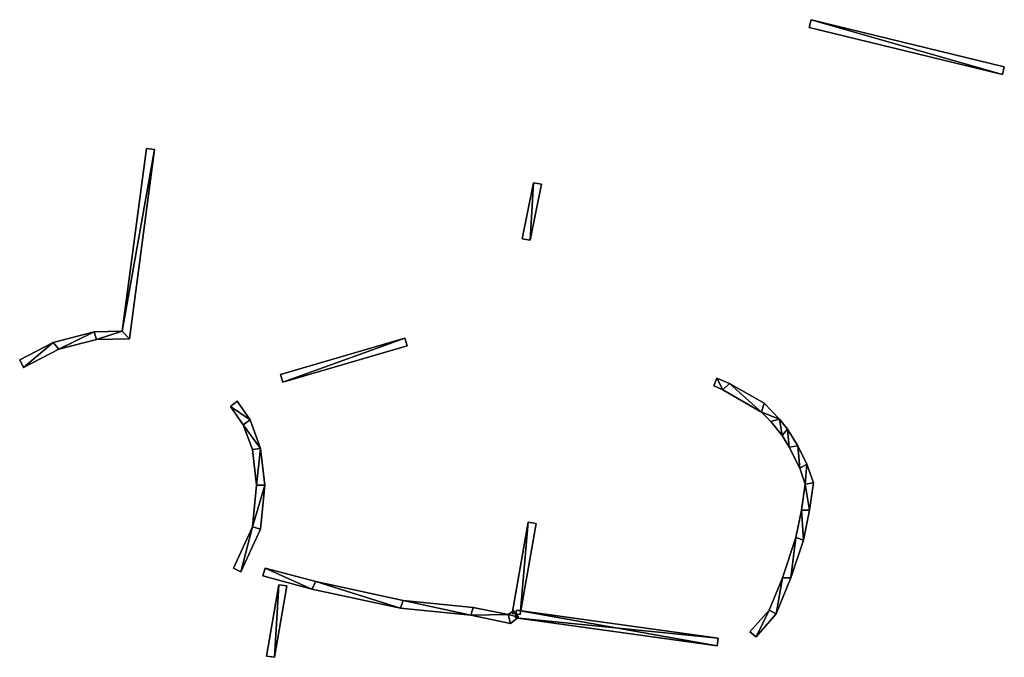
# Model space of a CAD drawing. Header units: inches. Extents: x 92373 to 92585, y 1600224 to 1600364.
# Tile 3 of 3: x 92483 to 92579, y 1600301 to 1600363. Entities that reach past the tile are written whole.
import ezdxf

# ---------------------------------------------------------------- set-up
doc = ezdxf.new("R2010")
doc.units = ezdxf.units.IN
doc.header["$MEASUREMENT"] = 0
doc.layers.add('Objekter_Hekk', color=10, linetype='Continuous')

msp = doc.modelspace()

# ---------------------------------------------------------------- meshes
at = {"layer": 'Objekter_Hekk', "color": 24, "true_color": 0xaa170d}
mesh = msp.add_polyface(dxfattribs=at)
corners = [(92560.227, 1600363.438, 111.472), (92579.012, 1600358.062, 110.252), (92579.199, 1600358.812, 110.166), (92560.039, 1600362.688, 111.477), (92560.227, 1600363.438, 112.77), (92579.012, 1600358.062, 112.46), (92579.199, 1600358.812, 112.46), (92560.039, 1600362.688, 112.77)]
mesh.append_faces([[corners[k] for k in face] for face in [(4, 6, 0), (6, 2, 0), (6, 5, 1), (6, 1, 2), (0, 3, 1), (0, 1, 2), (5, 7, 3), (5, 3, 1), (4, 7, 5), (4, 5, 6), (7, 4, 3), (4, 0, 3), (4, 6, 0), (6, 2, 0), (6, 5, 1), (6, 1, 2), (5, 7, 3), (5, 3, 1), (7, 4, 3), (4, 0, 3), (4, 7, 5), (4, 5, 6), (0, 3, 1), (0, 1, 2)]], dxfattribs={"color": 84})
mesh = msp.add_polyface(dxfattribs=at)
corners = [(92560.227, 1600363.438, 111.472), (92579.012, 1600358.062, 110.252), (92579.199, 1600358.812, 110.166), (92560.039, 1600362.688, 111.477), (92560.227, 1600363.438, 112.77), (92579.012, 1600358.062, 112.46), (92579.199, 1600358.812, 112.46), (92560.039, 1600362.688, 112.77)]
mesh.append_faces([[corners[k] for k in face] for face in [(4, 6, 0), (6, 2, 0), (6, 5, 1), (6, 1, 2), (0, 3, 1), (0, 1, 2), (5, 7, 3), (5, 3, 1), (4, 7, 5), (4, 5, 6), (7, 4, 3), (4, 0, 3), (4, 6, 0), (6, 2, 0), (6, 5, 1), (6, 1, 2), (5, 7, 3), (5, 3, 1), (7, 4, 3), (4, 0, 3), (4, 7, 5), (4, 5, 6), (0, 3, 1), (0, 1, 2)]])
mesh = msp.add_polyface(dxfattribs=at)
corners = [(92493.336, 1600332.125, 113.06), (92490.09, 1600332.062, 111.949), (92493.336, 1600332.125, 111.677), (92490.09, 1600332.062, 113.11), (92486.383, 1600331.125, 111.855), (92486.383, 1600331.125, 113.28), (92482.918, 1600329.312, 113.32), (92482.918, 1600329.312, 111.497), (92495.781, 1600350.688, 113.542), (92495.781, 1600350.688, 114.54), (92492.617, 1600332.875, 111.868), (92494.984, 1600350.812, 113.538), (92485.852, 1600331.75, 112.001), (92482.551, 1600330.062, 111.64), (92489.871, 1600332.812, 112.053), (92492.617, 1600332.875, 113.06), (92494.984, 1600350.812, 114.54), (92485.852, 1600331.75, 113.28), (92482.551, 1600330.062, 113.32), (92489.871, 1600332.812, 113.11)]
mesh.append_faces([[corners[k] for k in face] for face in [(0, 3, 1), (0, 1, 2), (6, 18, 13), (6, 13, 7), (16, 9, 8), (16, 8, 11), (19, 15, 14), (15, 10, 14), (17, 19, 12), (19, 14, 12), (18, 17, 12), (18, 12, 13), (3, 5, 4), (3, 4, 1), (18, 17, 12), (18, 12, 13), (15, 19, 3), (19, 17, 5), (3, 0, 15), (19, 5, 3), (17, 18, 6), (5, 17, 6), (9, 16, 15), (0, 9, 15), (19, 15, 14), (15, 10, 14), (17, 19, 12), (19, 14, 12), (5, 6, 4), (6, 7, 4), (10, 14, 1), (14, 12, 4), (1, 2, 10), (14, 4, 1), (12, 13, 7), (4, 12, 7), (8, 11, 10), (2, 8, 10), (6, 18, 13), (6, 13, 7), (9, 0, 8), (0, 2, 8), (16, 9, 8), (16, 8, 11), (15, 19, 3), (19, 17, 5), (3, 0, 15), (19, 5, 3), (17, 18, 6), (5, 17, 6), (9, 16, 15), (0, 9, 15), (15, 16, 11), (15, 11, 10), (15, 16, 11), (15, 11, 10), (10, 14, 1), (14, 12, 4), (1, 2, 10), (14, 4, 1), (12, 13, 7), (4, 12, 7), (8, 11, 10), (2, 8, 10), (9, 0, 8), (0, 2, 8), (5, 6, 4), (6, 7, 4), (3, 5, 4), (3, 4, 1), (0, 3, 1), (0, 1, 2)]], dxfattribs={"color": 84})
mesh = msp.add_polyface(dxfattribs=at)
corners = [(92493.336, 1600332.125, 113.06), (92490.09, 1600332.062, 111.949), (92493.336, 1600332.125, 111.677), (92490.09, 1600332.062, 113.11), (92486.383, 1600331.125, 111.855), (92486.383, 1600331.125, 113.28), (92482.918, 1600329.312, 113.32), (92482.918, 1600329.312, 111.497), (92495.781, 1600350.688, 113.542), (92495.781, 1600350.688, 114.54), (92492.617, 1600332.875, 111.868), (92494.984, 1600350.812, 113.538), (92485.852, 1600331.75, 112.001), (92482.551, 1600330.062, 111.64), (92489.871, 1600332.812, 112.053), (92492.617, 1600332.875, 113.06), (92494.984, 1600350.812, 114.54), (92485.852, 1600331.75, 113.28), (92482.551, 1600330.062, 113.32), (92489.871, 1600332.812, 113.11)]
mesh.append_faces([[corners[k] for k in face] for face in [(0, 3, 1), (0, 1, 2), (6, 18, 13), (6, 13, 7), (16, 9, 8), (16, 8, 11), (19, 15, 14), (15, 10, 14), (17, 19, 12), (19, 14, 12), (18, 17, 12), (18, 12, 13), (3, 5, 4), (3, 4, 1), (18, 17, 12), (18, 12, 13), (15, 19, 3), (19, 17, 5), (3, 0, 15), (19, 5, 3), (17, 18, 6), (5, 17, 6), (9, 16, 15), (0, 9, 15), (19, 15, 14), (15, 10, 14), (17, 19, 12), (19, 14, 12), (5, 6, 4), (6, 7, 4), (10, 14, 1), (14, 12, 4), (1, 2, 10), (14, 4, 1), (12, 13, 7), (4, 12, 7), (8, 11, 10), (2, 8, 10), (6, 18, 13), (6, 13, 7), (9, 0, 8), (0, 2, 8), (16, 9, 8), (16, 8, 11), (15, 19, 3), (19, 17, 5), (3, 0, 15), (19, 5, 3), (17, 18, 6), (5, 17, 6), (9, 16, 15), (0, 9, 15), (15, 16, 11), (15, 11, 10), (15, 16, 11), (15, 11, 10), (10, 14, 1), (14, 12, 4), (1, 2, 10), (14, 4, 1), (12, 13, 7), (4, 12, 7), (8, 11, 10), (2, 8, 10), (9, 0, 8), (0, 2, 8), (5, 6, 4), (6, 7, 4), (3, 5, 4), (3, 4, 1), (0, 3, 1), (0, 1, 2)]])
mesh = msp.add_polyface(dxfattribs=at)
corners = [(92532.977, 1600347.438, 112.557), (92531.887, 1600341.938, 111.862), (92532.668, 1600341.812, 111.75), (92533.758, 1600347.312, 112.348), (92532.977, 1600347.438, 113.45), (92531.887, 1600341.938, 113.45), (92532.668, 1600341.812, 113.45), (92533.758, 1600347.312, 113.45)]
mesh.append_faces([[corners[k] for k in face] for face in [(7, 6, 3), (6, 2, 3), (6, 5, 1), (6, 1, 2), (5, 4, 0), (5, 0, 1), (4, 7, 0), (7, 3, 0), (7, 6, 3), (6, 2, 3), (6, 5, 1), (6, 1, 2), (5, 4, 0), (5, 0, 1), (4, 7, 0), (7, 3, 0), (7, 4, 6), (4, 5, 6), (7, 4, 6), (4, 5, 6), (3, 0, 2), (0, 1, 2), (3, 0, 2), (0, 1, 2)]], dxfattribs={"color": 84})
mesh = msp.add_polyface(dxfattribs=at)
corners = [(92532.977, 1600347.438, 112.557), (92531.887, 1600341.938, 111.862), (92532.668, 1600341.812, 111.75), (92533.758, 1600347.312, 112.348), (92532.977, 1600347.438, 113.45), (92531.887, 1600341.938, 113.45), (92532.668, 1600341.812, 113.45), (92533.758, 1600347.312, 113.45)]
mesh.append_faces([[corners[k] for k in face] for face in [(7, 6, 3), (6, 2, 3), (6, 5, 1), (6, 1, 2), (5, 4, 0), (5, 0, 1), (4, 7, 0), (7, 3, 0), (7, 6, 3), (6, 2, 3), (6, 5, 1), (6, 1, 2), (5, 4, 0), (5, 0, 1), (4, 7, 0), (7, 3, 0), (7, 4, 6), (4, 5, 6), (7, 4, 6), (4, 5, 6), (3, 0, 2), (0, 1, 2), (3, 0, 2), (0, 1, 2)]])
mesh = msp.add_polyface(dxfattribs=at)
corners = [(92520.363, 1600332.188, 110.881), (92508.152, 1600328.625, 111.278), (92508.379, 1600327.875, 111.229), (92520.59, 1600331.438, 110.885), (92520.363, 1600332.188, 111.72), (92508.152, 1600328.625, 111.92), (92520.59, 1600331.438, 111.72), (92508.379, 1600327.875, 111.92)]
mesh.append_faces([[corners[k] for k in face] for face in [(7, 5, 1), (7, 1, 2), (6, 7, 2), (6, 2, 3), (6, 7, 2), (6, 2, 3), (4, 6, 3), (4, 3, 0), (5, 4, 1), (4, 0, 1), (6, 4, 7), (4, 5, 7), (6, 4, 7), (4, 5, 7), (7, 5, 1), (7, 1, 2), (4, 6, 3), (4, 3, 0), (5, 4, 1), (4, 0, 1), (3, 0, 2), (0, 1, 2), (3, 0, 2), (0, 1, 2)]], dxfattribs={"color": 84})
mesh = msp.add_polyface(dxfattribs=at)
corners = [(92520.363, 1600332.188, 110.881), (92508.152, 1600328.625, 111.278), (92508.379, 1600327.875, 111.229), (92520.59, 1600331.438, 110.885), (92520.363, 1600332.188, 111.72), (92508.152, 1600328.625, 111.92), (92520.59, 1600331.438, 111.72), (92508.379, 1600327.875, 111.92)]
mesh.append_faces([[corners[k] for k in face] for face in [(7, 5, 1), (7, 1, 2), (6, 7, 2), (6, 2, 3), (6, 7, 2), (6, 2, 3), (4, 6, 3), (4, 3, 0), (5, 4, 1), (4, 0, 1), (6, 4, 7), (4, 5, 7), (6, 4, 7), (4, 5, 7), (7, 5, 1), (7, 1, 2), (4, 6, 3), (4, 3, 0), (5, 4, 1), (4, 0, 1), (3, 0, 2), (0, 1, 2), (3, 0, 2), (0, 1, 2)]])
mesh = msp.add_polyface(dxfattribs=at)
corners = [(92550.672, 1600327.5, 109.63), (92551.578, 1600327.125, 109.504), (92550.977, 1600328.25, 109.505), (92552.211, 1600327.75, 109.381), (92555.375, 1600324.938, 109.053), (92555.641, 1600325.812, 108.965), (92556.133, 1600305.5, 109.039), (92554.227, 1600303.375, 109.069), (92554.828, 1600302.875, 108.917), (92557.137, 1600324.25, 108.863), (92557.426, 1600308.688, 109.094), (92556.805, 1600305.125, 108.68), (92558.734, 1600312.625, 109.127), (92558.254, 1600308.688, 108.929), (92557.922, 1600323.25, 108.881), (92557.398, 1600322.625, 109.015), (92558.945, 1600321.625, 109.074), (92558.078, 1600321.5, 109.172), (92559.484, 1600312.375, 109.055), (92559.281, 1600315.312, 109.146), (92559.113, 1600319.438, 109.105), (92559.816, 1600319.812, 109.04), (92560.086, 1600315.312, 109.053), (92559.645, 1600317.875, 109.069), (92560.465, 1600318, 109.005), (92556.285, 1600324, 109.009), (92550.672, 1600327.5, 110.34), (92551.578, 1600327.125, 110.34), (92550.977, 1600328.25, 110.34), (92552.211, 1600327.75, 110.34), (92555.375, 1600324.938, 110.17), (92555.641, 1600325.812, 110.17), (92556.133, 1600305.5, 110.05), (92554.227, 1600303.375, 110.05), (92554.828, 1600302.875, 110.05), (92557.137, 1600324.25, 110.17), (92557.426, 1600308.688, 110.05), (92556.805, 1600305.125, 110.05), (92558.734, 1600312.625, 110.13), (92558.254, 1600308.688, 110.05), (92557.398, 1600322.625, 110.17), (92557.922, 1600323.25, 110.17), (92558.078, 1600321.5, 110.17), (92558.945, 1600321.625, 110.17), (92559.484, 1600312.375, 110.13), (92559.113, 1600319.438, 110.17), (92559.816, 1600319.812, 110.17), (92559.281, 1600315.312, 110.17), (92556.285, 1600324, 110.17), (92560.086, 1600315.312, 110.17), (92559.645, 1600317.875, 110.17), (92560.465, 1600318, 110.17)]
mesh.append_faces([[corners[k] for k in face] for face in [(33, 32, 7), (32, 6, 7), (32, 36, 10), (32, 10, 6), (36, 38, 12), (36, 12, 10), (38, 47, 19), (38, 19, 12), (47, 50, 19), (50, 23, 19), (50, 45, 20), (50, 20, 23), (37, 34, 8), (37, 8, 11), (45, 42, 17), (45, 17, 20), (42, 40, 17), (40, 15, 17), (40, 48, 15), (48, 25, 15), (51, 49, 22), (51, 22, 24), (48, 30, 4), (48, 4, 25), (30, 27, 1), (30, 1, 4), (27, 26, 0), (27, 0, 1), (35, 41, 14), (35, 14, 9), (26, 28, 0), (28, 2, 0), (28, 29, 2), (29, 3, 2), (29, 31, 3), (31, 5, 3), (31, 35, 5), (35, 9, 5), (35, 41, 14), (35, 14, 9), (41, 43, 16), (41, 16, 14), (43, 46, 16), (46, 21, 16), (40, 48, 15), (48, 25, 15), (46, 51, 21), (51, 24, 21), (51, 49, 22), (51, 22, 24), (49, 44, 22), (44, 18, 22), (47, 50, 19), (50, 23, 19), (44, 39, 18), (39, 13, 18), (39, 37, 13), (37, 11, 13), (37, 34, 8), (37, 8, 11), (34, 33, 7), (34, 7, 8), (33, 32, 7), (32, 6, 7), (32, 36, 10), (32, 10, 6), (36, 38, 12), (36, 12, 10), (38, 47, 19), (38, 19, 12), (50, 45, 20), (50, 20, 23), (45, 42, 17), (45, 17, 20), (42, 40, 17), (40, 15, 17), (48, 30, 4), (48, 4, 25), (30, 27, 1), (30, 1, 4), (27, 26, 0), (27, 0, 1), (26, 28, 0), (28, 2, 0), (28, 29, 2), (29, 3, 2), (29, 31, 3), (31, 5, 3), (31, 35, 5), (35, 9, 5), (41, 43, 16), (41, 16, 14), (43, 46, 16), (46, 21, 16), (46, 51, 21), (51, 24, 21), (49, 44, 22), (44, 18, 22), (44, 39, 18), (39, 13, 18), (39, 37, 13), (37, 11, 13), (34, 33, 7), (34, 7, 8), (47, 49, 50), (45, 50, 46), (42, 45, 43), (41, 40, 42), (49, 51, 50), (35, 48, 40), (50, 51, 46), (44, 49, 47), (29, 27, 30), (30, 48, 35), (44, 47, 38), (45, 46, 43), (44, 38, 39), (41, 42, 43), (39, 36, 37), (35, 40, 41), (32, 34, 37), (38, 36, 39), (36, 32, 37), (31, 30, 35), (32, 33, 34), (29, 30, 31), (29, 28, 27), (26, 27, 28), (47, 49, 50), (45, 50, 46), (42, 45, 43), (41, 40, 42), (49, 51, 50), (35, 48, 40), (50, 51, 46), (44, 49, 47), (29, 27, 30), (30, 48, 35), (44, 47, 38), (45, 46, 43), (44, 38, 39), (41, 42, 43), (39, 36, 37), (35, 40, 41), (32, 34, 37), (38, 36, 39), (36, 32, 37), (31, 30, 35), (32, 33, 34), (29, 30, 31), (29, 28, 27), (26, 27, 28), (21, 20, 23), (19, 22, 23), (9, 25, 15), (14, 15, 17), (16, 17, 20), (23, 22, 24), (3, 1, 4), (4, 25, 9), (21, 23, 24), (19, 18, 22), (20, 21, 16), (18, 12, 13), (18, 19, 12), (16, 14, 17), (13, 10, 11), (14, 9, 15), (6, 8, 11), (12, 10, 13), (10, 6, 11), (5, 4, 9), (6, 7, 8), (3, 4, 5), (2, 1, 3), (0, 1, 2), (21, 20, 23), (19, 22, 23), (9, 25, 15), (14, 15, 17), (16, 17, 20), (23, 22, 24), (3, 1, 4), (4, 25, 9), (21, 23, 24), (19, 18, 22), (20, 21, 16), (18, 12, 13), (18, 19, 12), (16, 14, 17), (13, 10, 11), (14, 9, 15), (6, 8, 11), (12, 10, 13), (10, 6, 11), (5, 4, 9), (6, 7, 8), (3, 4, 5), (2, 1, 3), (0, 1, 2)]], dxfattribs={"color": 84})
mesh = msp.add_polyface(dxfattribs=at)
corners = [(92550.672, 1600327.5, 109.63), (92551.578, 1600327.125, 109.504), (92550.977, 1600328.25, 109.505), (92552.211, 1600327.75, 109.381), (92555.375, 1600324.938, 109.053), (92555.641, 1600325.812, 108.965), (92556.133, 1600305.5, 109.039), (92554.227, 1600303.375, 109.069), (92554.828, 1600302.875, 108.917), (92557.137, 1600324.25, 108.863), (92557.426, 1600308.688, 109.094), (92556.805, 1600305.125, 108.68), (92558.734, 1600312.625, 109.127), (92558.254, 1600308.688, 108.929), (92557.922, 1600323.25, 108.881), (92557.398, 1600322.625, 109.015), (92558.945, 1600321.625, 109.074), (92558.078, 1600321.5, 109.172), (92559.484, 1600312.375, 109.055), (92559.281, 1600315.312, 109.146), (92559.113, 1600319.438, 109.105), (92559.816, 1600319.812, 109.04), (92560.086, 1600315.312, 109.053), (92559.645, 1600317.875, 109.069), (92560.465, 1600318, 109.005), (92556.285, 1600324, 109.009), (92550.672, 1600327.5, 110.34), (92551.578, 1600327.125, 110.34), (92550.977, 1600328.25, 110.34), (92552.211, 1600327.75, 110.34), (92555.375, 1600324.938, 110.17), (92555.641, 1600325.812, 110.17), (92556.133, 1600305.5, 110.05), (92554.227, 1600303.375, 110.05), (92554.828, 1600302.875, 110.05), (92557.137, 1600324.25, 110.17), (92557.426, 1600308.688, 110.05), (92556.805, 1600305.125, 110.05), (92558.734, 1600312.625, 110.13), (92558.254, 1600308.688, 110.05), (92557.398, 1600322.625, 110.17), (92557.922, 1600323.25, 110.17), (92558.078, 1600321.5, 110.17), (92558.945, 1600321.625, 110.17), (92559.484, 1600312.375, 110.13), (92559.113, 1600319.438, 110.17), (92559.816, 1600319.812, 110.17), (92559.281, 1600315.312, 110.17), (92556.285, 1600324, 110.17), (92560.086, 1600315.312, 110.17), (92559.645, 1600317.875, 110.17), (92560.465, 1600318, 110.17)]
mesh.append_faces([[corners[k] for k in face] for face in [(33, 32, 7), (32, 6, 7), (32, 36, 10), (32, 10, 6), (36, 38, 12), (36, 12, 10), (38, 47, 19), (38, 19, 12), (47, 50, 19), (50, 23, 19), (50, 45, 20), (50, 20, 23), (37, 34, 8), (37, 8, 11), (45, 42, 17), (45, 17, 20), (42, 40, 17), (40, 15, 17), (40, 48, 15), (48, 25, 15), (51, 49, 22), (51, 22, 24), (48, 30, 4), (48, 4, 25), (30, 27, 1), (30, 1, 4), (27, 26, 0), (27, 0, 1), (35, 41, 14), (35, 14, 9), (26, 28, 0), (28, 2, 0), (28, 29, 2), (29, 3, 2), (29, 31, 3), (31, 5, 3), (31, 35, 5), (35, 9, 5), (35, 41, 14), (35, 14, 9), (41, 43, 16), (41, 16, 14), (43, 46, 16), (46, 21, 16), (40, 48, 15), (48, 25, 15), (46, 51, 21), (51, 24, 21), (51, 49, 22), (51, 22, 24), (49, 44, 22), (44, 18, 22), (47, 50, 19), (50, 23, 19), (44, 39, 18), (39, 13, 18), (39, 37, 13), (37, 11, 13), (37, 34, 8), (37, 8, 11), (34, 33, 7), (34, 7, 8), (33, 32, 7), (32, 6, 7), (32, 36, 10), (32, 10, 6), (36, 38, 12), (36, 12, 10), (38, 47, 19), (38, 19, 12), (50, 45, 20), (50, 20, 23), (45, 42, 17), (45, 17, 20), (42, 40, 17), (40, 15, 17), (48, 30, 4), (48, 4, 25), (30, 27, 1), (30, 1, 4), (27, 26, 0), (27, 0, 1), (26, 28, 0), (28, 2, 0), (28, 29, 2), (29, 3, 2), (29, 31, 3), (31, 5, 3), (31, 35, 5), (35, 9, 5), (41, 43, 16), (41, 16, 14), (43, 46, 16), (46, 21, 16), (46, 51, 21), (51, 24, 21), (49, 44, 22), (44, 18, 22), (44, 39, 18), (39, 13, 18), (39, 37, 13), (37, 11, 13), (34, 33, 7), (34, 7, 8), (47, 49, 50), (45, 50, 46), (42, 45, 43), (41, 40, 42), (49, 51, 50), (35, 48, 40), (50, 51, 46), (44, 49, 47), (29, 27, 30), (30, 48, 35), (44, 47, 38), (45, 46, 43), (44, 38, 39), (41, 42, 43), (39, 36, 37), (35, 40, 41), (32, 34, 37), (38, 36, 39), (36, 32, 37), (31, 30, 35), (32, 33, 34), (29, 30, 31), (29, 28, 27), (26, 27, 28), (47, 49, 50), (45, 50, 46), (42, 45, 43), (41, 40, 42), (49, 51, 50), (35, 48, 40), (50, 51, 46), (44, 49, 47), (29, 27, 30), (30, 48, 35), (44, 47, 38), (45, 46, 43), (44, 38, 39), (41, 42, 43), (39, 36, 37), (35, 40, 41), (32, 34, 37), (38, 36, 39), (36, 32, 37), (31, 30, 35), (32, 33, 34), (29, 30, 31), (29, 28, 27), (26, 27, 28), (21, 20, 23), (19, 22, 23), (9, 25, 15), (14, 15, 17), (16, 17, 20), (23, 22, 24), (3, 1, 4), (4, 25, 9), (21, 23, 24), (19, 18, 22), (20, 21, 16), (18, 12, 13), (18, 19, 12), (16, 14, 17), (13, 10, 11), (14, 9, 15), (6, 8, 11), (12, 10, 13), (10, 6, 11), (5, 4, 9), (6, 7, 8), (3, 4, 5), (2, 1, 3), (0, 1, 2), (21, 20, 23), (19, 22, 23), (9, 25, 15), (14, 15, 17), (16, 17, 20), (23, 22, 24), (3, 1, 4), (4, 25, 9), (21, 23, 24), (19, 18, 22), (20, 21, 16), (18, 12, 13), (18, 19, 12), (16, 14, 17), (13, 10, 11), (14, 9, 15), (6, 8, 11), (12, 10, 13), (10, 6, 11), (5, 4, 9), (6, 7, 8), (3, 4, 5), (2, 1, 3), (0, 1, 2)]])
mesh = msp.add_polyface(dxfattribs=at)
corners = [(92505.164, 1600324.188, 111.241), (92503.891, 1600326, 111.309), (92503.234, 1600325.5, 111.314), (92506.191, 1600321.375, 111.052), (92504.5, 1600323.688, 111.286), (92505.406, 1600313.688, 111.036), (92503.539, 1600309.625, 110.91), (92504.266, 1600309.25, 110.528), (92505.793, 1600317.75, 111.146), (92506.605, 1600317.75, 110.981), (92505.395, 1600321.25, 111.22), (92506.195, 1600313.438, 110.86), (92505.164, 1600324.188, 112.37), (92503.891, 1600326, 112.37), (92503.234, 1600325.5, 112.37), (92506.191, 1600321.375, 112.33), (92504.5, 1600323.688, 112.37), (92505.406, 1600313.688, 112.06), (92503.539, 1600309.625, 112.12), (92504.266, 1600309.25, 112.12), (92505.793, 1600317.75, 112.21), (92506.605, 1600317.75, 112.21), (92505.395, 1600321.25, 112.33), (92506.195, 1600313.438, 112.06)]
mesh.append_faces([[corners[k] for k in face] for face in [(18, 17, 5), (18, 5, 6), (17, 20, 8), (17, 8, 5), (3, 4, 10), (4, 0, 2), (9, 5, 11), (5, 7, 11), (3, 10, 8), (9, 8, 5), (3, 8, 9), (5, 6, 7), (3, 0, 4), (0, 1, 2), (20, 22, 10), (20, 10, 8), (22, 16, 4), (22, 4, 10), (16, 14, 2), (16, 2, 4), (23, 19, 11), (19, 7, 11), (14, 13, 2), (13, 1, 2), (13, 12, 1), (12, 0, 1), (12, 15, 0), (15, 3, 0), (15, 21, 3), (21, 9, 3), (21, 23, 9), (23, 11, 9), (23, 19, 11), (19, 7, 11), (19, 18, 6), (19, 6, 7), (18, 17, 5), (18, 5, 6), (17, 20, 8), (17, 8, 5), (20, 22, 10), (20, 10, 8), (22, 16, 4), (22, 4, 10), (16, 14, 2), (16, 2, 4), (14, 13, 2), (13, 1, 2), (13, 12, 1), (12, 0, 1), (12, 15, 0), (15, 3, 0), (15, 21, 3), (21, 9, 3), (21, 23, 9), (23, 11, 9), (19, 18, 6), (19, 6, 7), (15, 16, 22), (16, 12, 14), (21, 17, 23), (17, 19, 23), (15, 22, 20), (21, 20, 17), (15, 20, 21), (17, 18, 19), (15, 12, 16), (12, 13, 14), (15, 16, 22), (16, 12, 14), (21, 17, 23), (17, 19, 23), (15, 22, 20), (21, 20, 17), (15, 20, 21), (17, 18, 19), (15, 12, 16), (12, 13, 14), (3, 4, 10), (4, 0, 2), (9, 5, 11), (5, 7, 11), (3, 10, 8), (9, 8, 5), (3, 8, 9), (5, 6, 7), (3, 0, 4), (0, 1, 2)]], dxfattribs={"color": 84})
mesh = msp.add_polyface(dxfattribs=at)
corners = [(92505.164, 1600324.188, 111.241), (92503.891, 1600326, 111.309), (92503.234, 1600325.5, 111.314), (92506.191, 1600321.375, 111.052), (92504.5, 1600323.688, 111.286), (92505.406, 1600313.688, 111.036), (92503.539, 1600309.625, 110.91), (92504.266, 1600309.25, 110.528), (92505.793, 1600317.75, 111.146), (92506.605, 1600317.75, 110.981), (92505.395, 1600321.25, 111.22), (92506.195, 1600313.438, 110.86), (92505.164, 1600324.188, 112.37), (92503.891, 1600326, 112.37), (92503.234, 1600325.5, 112.37), (92506.191, 1600321.375, 112.33), (92504.5, 1600323.688, 112.37), (92505.406, 1600313.688, 112.06), (92503.539, 1600309.625, 112.12), (92504.266, 1600309.25, 112.12), (92505.793, 1600317.75, 112.21), (92506.605, 1600317.75, 112.21), (92505.395, 1600321.25, 112.33), (92506.195, 1600313.438, 112.06)]
mesh.append_faces([[corners[k] for k in face] for face in [(18, 17, 5), (18, 5, 6), (17, 20, 8), (17, 8, 5), (3, 4, 10), (4, 0, 2), (9, 5, 11), (5, 7, 11), (3, 10, 8), (9, 8, 5), (3, 8, 9), (5, 6, 7), (3, 0, 4), (0, 1, 2), (20, 22, 10), (20, 10, 8), (22, 16, 4), (22, 4, 10), (16, 14, 2), (16, 2, 4), (23, 19, 11), (19, 7, 11), (14, 13, 2), (13, 1, 2), (13, 12, 1), (12, 0, 1), (12, 15, 0), (15, 3, 0), (15, 21, 3), (21, 9, 3), (21, 23, 9), (23, 11, 9), (23, 19, 11), (19, 7, 11), (19, 18, 6), (19, 6, 7), (18, 17, 5), (18, 5, 6), (17, 20, 8), (17, 8, 5), (20, 22, 10), (20, 10, 8), (22, 16, 4), (22, 4, 10), (16, 14, 2), (16, 2, 4), (14, 13, 2), (13, 1, 2), (13, 12, 1), (12, 0, 1), (12, 15, 0), (15, 3, 0), (15, 21, 3), (21, 9, 3), (21, 23, 9), (23, 11, 9), (19, 18, 6), (19, 6, 7), (15, 16, 22), (16, 12, 14), (21, 17, 23), (17, 19, 23), (15, 22, 20), (21, 20, 17), (15, 20, 21), (17, 18, 19), (15, 12, 16), (12, 13, 14), (15, 16, 22), (16, 12, 14), (21, 17, 23), (17, 19, 23), (15, 22, 20), (21, 20, 17), (15, 20, 21), (17, 18, 19), (15, 12, 16), (12, 13, 14), (3, 4, 10), (4, 0, 2), (9, 5, 11), (5, 7, 11), (3, 10, 8), (9, 8, 5), (3, 8, 9), (5, 6, 7), (3, 0, 4), (0, 1, 2)]])
mesh = msp.add_polyface(dxfattribs=at)
corners = [(92532.465, 1600314.125, 111.42), (92530.875, 1600305.188, 110.75), (92531.664, 1600305.062, 110.75), (92533.254, 1600314, 111.42), (92533.254, 1600314, 110.259), (92532.465, 1600314.125, 110.255), (92530.875, 1600305.188, 109.723), (92531.664, 1600305.062, 109.686)]
mesh.append_faces([[corners[k] for k in face] for face in [(4, 5, 7), (5, 6, 7), (3, 2, 4), (2, 7, 4), (4, 5, 7), (5, 6, 7), (2, 1, 6), (2, 6, 7), (1, 0, 5), (1, 5, 6), (0, 3, 4), (0, 4, 5), (3, 2, 4), (2, 7, 4), (2, 1, 6), (2, 6, 7), (1, 0, 5), (1, 5, 6), (0, 3, 4), (0, 4, 5), (3, 0, 2), (0, 1, 2), (3, 0, 2), (0, 1, 2)]], dxfattribs={"color": 84})
mesh = msp.add_polyface(dxfattribs=at)
corners = [(92532.465, 1600314.125, 111.42), (92530.875, 1600305.188, 110.75), (92531.664, 1600305.062, 110.75), (92533.254, 1600314, 111.42), (92533.254, 1600314, 110.259), (92532.465, 1600314.125, 110.255), (92530.875, 1600305.188, 109.723), (92531.664, 1600305.062, 109.686)]
mesh.append_faces([[corners[k] for k in face] for face in [(4, 5, 7), (5, 6, 7), (3, 2, 4), (2, 7, 4), (4, 5, 7), (5, 6, 7), (2, 1, 6), (2, 6, 7), (1, 0, 5), (1, 5, 6), (0, 3, 4), (0, 4, 5), (3, 2, 4), (2, 7, 4), (2, 1, 6), (2, 6, 7), (1, 0, 5), (1, 5, 6), (0, 3, 4), (0, 4, 5), (3, 0, 2), (0, 1, 2), (3, 0, 2), (0, 1, 2)]])
mesh = msp.add_polyface(dxfattribs=at)
corners = [(92531.512, 1600304.812, 109.529), (92531.027, 1600305.438, 109.897), (92530.496, 1600305.062, 109.644), (92530.715, 1600304.188, 109.141), (92506.637, 1600309.625, 109.953), (92506.426, 1600308.875, 109.79), (92511.234, 1600307.562, 109.46), (92526.828, 1600305, 109.592), (92520.18, 1600306.438, 110.038), (92519.93, 1600305.688, 109.774), (92511.609, 1600308.312, 109.649), (92527.07, 1600305.75, 110.015), (92511.234, 1600307.562, 110.8), (92506.426, 1600308.875, 110.78), (92530.496, 1600305.062, 110.75), (92531.512, 1600304.812, 110.75), (92531.027, 1600305.438, 110.75), (92530.715, 1600304.188, 110.75), (92506.637, 1600309.625, 110.78), (92526.828, 1600305, 110.97), (92520.18, 1600306.438, 111.17), (92519.93, 1600305.688, 111.17), (92511.609, 1600308.312, 110.8), (92527.07, 1600305.75, 110.97)]
mesh.append_faces([[corners[k] for k in face] for face in [(22, 20, 8), (22, 8, 10), (16, 15, 1), (15, 0, 1), (15, 17, 0), (17, 3, 0), (20, 23, 8), (23, 11, 8), (14, 16, 1), (14, 1, 2), (18, 22, 4), (22, 10, 4), (19, 23, 20), (21, 20, 22), (19, 14, 23), (22, 18, 12), (21, 22, 12), (19, 20, 21), (17, 14, 19), (18, 13, 12), (17, 15, 14), (14, 15, 16), (21, 12, 9), (12, 6, 9), (23, 14, 11), (14, 2, 11), (17, 19, 7), (17, 7, 3), (15, 17, 0), (17, 3, 0), (19, 21, 9), (19, 9, 7), (21, 12, 9), (12, 6, 9), (12, 13, 5), (12, 5, 6), (22, 20, 8), (22, 8, 10), (13, 18, 4), (13, 4, 5), (18, 22, 4), (22, 10, 4), (20, 23, 8), (23, 11, 8), (23, 14, 11), (14, 2, 11), (14, 16, 1), (14, 1, 2), (16, 15, 1), (15, 0, 1), (17, 19, 7), (17, 7, 3), (19, 21, 9), (19, 9, 7), (7, 11, 8), (9, 8, 10), (7, 2, 11), (10, 4, 6), (9, 10, 6), (3, 2, 7), (7, 8, 9), (4, 5, 6), (3, 0, 2), (0, 1, 2), (13, 18, 4), (13, 4, 5), (19, 23, 20), (21, 20, 22), (19, 14, 23), (22, 18, 12), (21, 22, 12), (19, 20, 21), (17, 14, 19), (18, 13, 12), (17, 15, 14), (14, 15, 16), (12, 13, 5), (12, 5, 6), (7, 11, 8), (9, 8, 10), (7, 2, 11), (10, 4, 6), (9, 10, 6), (3, 2, 7), (7, 8, 9), (4, 5, 6), (3, 0, 2), (0, 1, 2)]], dxfattribs={"color": 84})
mesh = msp.add_polyface(dxfattribs=at)
corners = [(92531.512, 1600304.812, 109.529), (92531.027, 1600305.438, 109.897), (92530.496, 1600305.062, 109.644), (92530.715, 1600304.188, 109.141), (92506.637, 1600309.625, 109.953), (92506.426, 1600308.875, 109.79), (92511.234, 1600307.562, 109.46), (92526.828, 1600305, 109.592), (92520.18, 1600306.438, 110.038), (92519.93, 1600305.688, 109.774), (92511.609, 1600308.312, 109.649), (92527.07, 1600305.75, 110.015), (92511.234, 1600307.562, 110.8), (92506.426, 1600308.875, 110.78), (92530.496, 1600305.062, 110.75), (92531.512, 1600304.812, 110.75), (92531.027, 1600305.438, 110.75), (92530.715, 1600304.188, 110.75), (92506.637, 1600309.625, 110.78), (92526.828, 1600305, 110.97), (92520.18, 1600306.438, 111.17), (92519.93, 1600305.688, 111.17), (92511.609, 1600308.312, 110.8), (92527.07, 1600305.75, 110.97)]
mesh.append_faces([[corners[k] for k in face] for face in [(22, 20, 8), (22, 8, 10), (16, 15, 1), (15, 0, 1), (15, 17, 0), (17, 3, 0), (20, 23, 8), (23, 11, 8), (14, 16, 1), (14, 1, 2), (18, 22, 4), (22, 10, 4), (19, 23, 20), (21, 20, 22), (19, 14, 23), (22, 18, 12), (21, 22, 12), (19, 20, 21), (17, 14, 19), (18, 13, 12), (17, 15, 14), (14, 15, 16), (21, 12, 9), (12, 6, 9), (23, 14, 11), (14, 2, 11), (17, 19, 7), (17, 7, 3), (15, 17, 0), (17, 3, 0), (19, 21, 9), (19, 9, 7), (21, 12, 9), (12, 6, 9), (12, 13, 5), (12, 5, 6), (22, 20, 8), (22, 8, 10), (13, 18, 4), (13, 4, 5), (18, 22, 4), (22, 10, 4), (20, 23, 8), (23, 11, 8), (23, 14, 11), (14, 2, 11), (14, 16, 1), (14, 1, 2), (16, 15, 1), (15, 0, 1), (17, 19, 7), (17, 7, 3), (19, 21, 9), (19, 9, 7), (7, 11, 8), (9, 8, 10), (7, 2, 11), (10, 4, 6), (9, 10, 6), (3, 2, 7), (7, 8, 9), (4, 5, 6), (3, 0, 2), (0, 1, 2), (13, 18, 4), (13, 4, 5), (19, 23, 20), (21, 20, 22), (19, 14, 23), (22, 18, 12), (21, 22, 12), (19, 20, 21), (17, 14, 19), (18, 13, 12), (17, 15, 14), (14, 15, 16), (12, 13, 5), (12, 5, 6), (7, 11, 8), (9, 8, 10), (7, 2, 11), (10, 4, 6), (9, 10, 6), (3, 2, 7), (7, 8, 9), (4, 5, 6), (3, 0, 2), (0, 1, 2)]])
mesh = msp.add_polyface(dxfattribs=at)
corners = [(92507.996, 1600308, 109.38), (92506.77, 1600301, 108.844), (92507.559, 1600300.875, 108.836), (92508.785, 1600307.875, 109.38), (92507.996, 1600308, 109.43), (92506.77, 1600301, 108.98), (92507.559, 1600300.875, 108.98), (92508.785, 1600307.875, 109.43)]
mesh.append_faces([[corners[k] for k in face] for face in [(7, 6, 3), (6, 2, 3), (6, 5, 1), (6, 1, 2), (3, 0, 2), (0, 1, 2), (5, 4, 0), (5, 0, 1), (4, 7, 3), (4, 3, 0), (7, 6, 3), (6, 2, 3), (6, 5, 1), (6, 1, 2), (5, 4, 0), (5, 0, 1), (4, 7, 3), (4, 3, 0), (7, 4, 6), (4, 5, 6), (7, 4, 6), (4, 5, 6), (3, 0, 2), (0, 1, 2)]], dxfattribs={"color": 84})
mesh = msp.add_polyface(dxfattribs=at)
corners = [(92507.996, 1600308, 109.38), (92506.77, 1600301, 108.844), (92507.559, 1600300.875, 108.836), (92508.785, 1600307.875, 109.38), (92507.996, 1600308, 109.43), (92506.77, 1600301, 108.98), (92507.559, 1600300.875, 108.98), (92508.785, 1600307.875, 109.43)]
mesh.append_faces([[corners[k] for k in face] for face in [(7, 6, 3), (6, 2, 3), (6, 5, 1), (6, 1, 2), (3, 0, 2), (0, 1, 2), (5, 4, 0), (5, 0, 1), (4, 7, 3), (4, 3, 0), (7, 6, 3), (6, 2, 3), (6, 5, 1), (6, 1, 2), (5, 4, 0), (5, 0, 1), (4, 7, 3), (4, 3, 0), (7, 4, 6), (4, 5, 6), (7, 4, 6), (4, 5, 6), (3, 0, 2), (0, 1, 2)]])
mesh = msp.add_polyface(dxfattribs=at)
corners = [(92551, 1600302, 110.19), (92551, 1600302, 108.919), (92551.109, 1600302.75, 109.087), (92551.109, 1600302.75, 110.19), (92531.324, 1600305.5, 109.938), (92531.324, 1600305.5, 110.75), (92531.215, 1600304.75, 109.476), (92531.215, 1600304.75, 110.75)]
mesh.append_faces([[corners[k] for k in face] for face in [(7, 5, 4), (7, 4, 6), (5, 3, 4), (3, 2, 4), (4, 6, 2), (6, 1, 2), (0, 7, 6), (0, 6, 1), (3, 0, 2), (0, 1, 2), (5, 7, 0), (5, 0, 3), (5, 7, 0), (5, 0, 3), (7, 5, 4), (7, 4, 6), (4, 6, 2), (6, 1, 2), (0, 7, 6), (0, 6, 1), (5, 3, 4), (3, 2, 4), (3, 0, 2), (0, 1, 2)]], dxfattribs={"color": 84})
mesh = msp.add_polyface(dxfattribs=at)
corners = [(92551, 1600302, 110.19), (92551, 1600302, 108.919), (92551.109, 1600302.75, 109.087), (92551.109, 1600302.75, 110.19), (92531.324, 1600305.5, 109.938), (92531.324, 1600305.5, 110.75), (92531.215, 1600304.75, 109.476), (92531.215, 1600304.75, 110.75)]
mesh.append_faces([[corners[k] for k in face] for face in [(7, 5, 4), (7, 4, 6), (5, 3, 4), (3, 2, 4), (4, 6, 2), (6, 1, 2), (0, 7, 6), (0, 6, 1), (3, 0, 2), (0, 1, 2), (5, 7, 0), (5, 0, 3), (5, 7, 0), (5, 0, 3), (7, 5, 4), (7, 4, 6), (4, 6, 2), (6, 1, 2), (0, 7, 6), (0, 6, 1), (5, 3, 4), (3, 2, 4), (3, 0, 2), (0, 1, 2)]])

doc.saveas('drawing.dxf')
